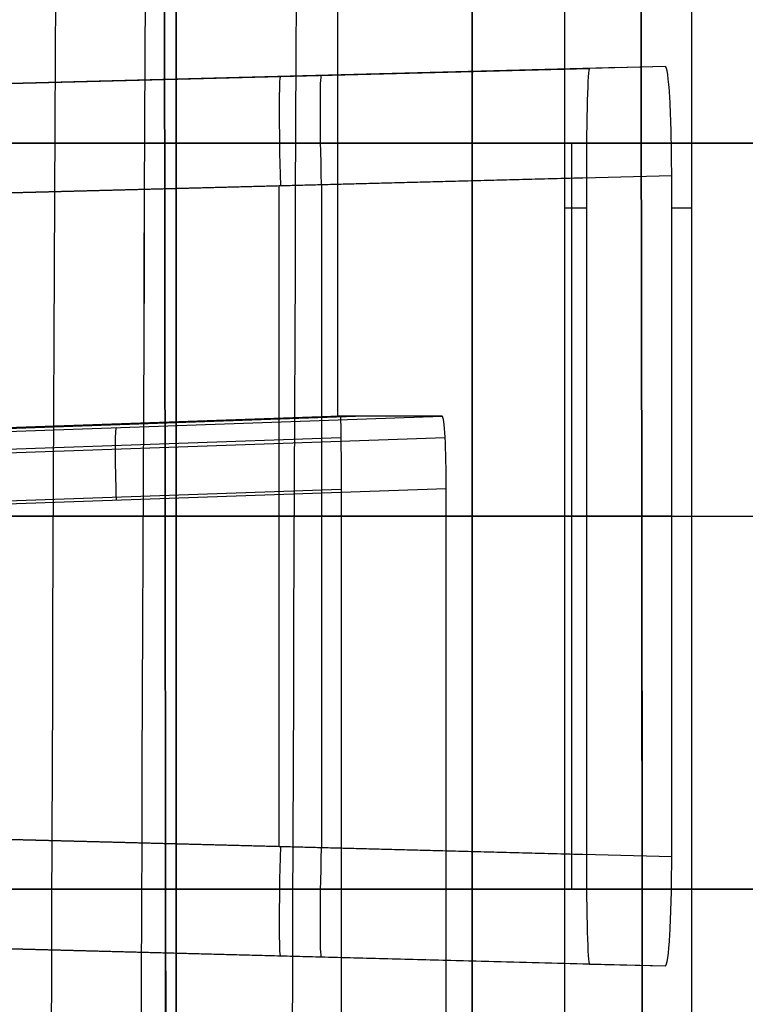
# Model space of a CAD drawing. Extents: x -64 to 57, y 4 to 161.
# Tile 174 of 256: x -62.95 to -60.96, y 145.89 to 148.59. Entities that reach past the tile are written whole.
import ezdxf

# ---------------------------------------------------------------- set-up
doc = ezdxf.new("R2010")
doc.units = 0
doc.layers.add('DEFAULT', color=7, linetype='CONTINUOUS')

msp = doc.modelspace()

# ---------------------------------------------------------------- linework, layer by layer
at = {"layer": 'DEFAULT', "color": 1}
for p, q in [((-61.4516, 157.888, 48.5875), (-61.4516, 138.2574, 48.5875)), ((-62.5162, 152.7104, 37.6675), (-62.5162, 138.5014, 37.6675)), ((-62.5162, 152.7104, 35.6675), (-62.5162, 10.4575, 35.6675)), ((-62.5162, 10.4575, 36.8178), (-62.5162, 152.7104, 36.8178)), ((-61.1032, 150.6201, 37.7168), (-61.1032, 138.5755, 37.7168)), ((-61.1745, 148.4618, 38.891), (-63.0768, 148.412, 38.9408)), ((-61.2961, 148.4586, 41.3238), (-63.0768, 148.412, 41.3238)), ((-63.0768, 148.412, 43.7123), (-61.3828, 148.4564, 43.7567)), ((-61.1745, 148.4618, 38.891), (-61.3828, 148.4564, 43.7567)), ((-62.1257, 148.4369, 38.9159), (-62.1257, 148.4369, 43.7372)), ((-63.0768, 148.1121, 38.6409), (-61.157, 148.1624, 38.5906)), ((-61.157, 146.2928, 38.5906), (-61.157, 148.1624, 38.5906)), ((-61.3911, 148.1562, 44.0564), (-63.0768, 148.1121, 44.0122)), ((-62.234, 146.321, 44.0343), (-62.234, 148.1342, 44.0343)), ((-62.1169, 146.318, 38.6158), (-62.1169, 148.1372, 38.6158)), ((-61.3911, 148.1562, 44.0564), (-61.3911, 146.299, 44.0564)), ((-61.157, 147.2276, 38.5906), (-63.0768, 147.2276, 38.6409)), ((-63.0768, 147.2276, 44.0122), (-61.3911, 147.2276, 44.0564)), ((-63.0768, 146.3431, 44.0122), (-61.3911, 146.299, 44.0564)), ((-61.157, 146.2928, 38.5906), (-63.0768, 146.3431, 38.6409)), ((-61.3828, 145.9988, 43.7567), (-63.0768, 146.0432, 43.7123)), ((-63.0768, 146.0432, 38.9408), (-61.1745, 145.9934, 38.891)), ((-63.0768, 146.0432, 41.3238), (-61.2961, 145.9966, 41.3238)), ((-62.1257, 146.0183, 38.9159), (-62.1257, 146.0183, 43.7372)), ((-61.3828, 145.9988, 43.7567), (-61.1745, 145.9934, 38.891))]:
    msp.add_line(p, q, dxfattribs=at)
at = {"layer": 'DEFAULT', "color": 254}
for p, q in [((-62.0741, 152.3225, 48.6361), (-62.0741, 147.5018, 48.6361)), ((-62.066, 147.5018, 50.3468), (-63.8597, 147.4392, 50.2841)), ((-63.8179, 147.4392, 44.4002), (-62.0244, 147.5018, 44.4001)), ((-63.5861, 147.4391, 38.5212), (-61.7868, 147.5018, 38.4584)), ((-62.0741, 147.5018, 48.6361), (-62.066, 147.5018, 50.3468)), ((-63.854, 147.3808, 50.4257), (-62.0646, 147.4433, 50.4881)), ((-63.5673, 147.3811, 38.3795), (-61.7788, 147.4434, 38.317)), ((-63.8556, 147.2394, 50.4841), (-62.064, 147.302, 50.5467)), ((-61.7754, 147.3023, 38.2585), (-63.5635, 147.24, 38.3209)), ((-62.064, 147.302, 50.5467), (-62.064, 143.5916, 50.5467)), ((-61.7754, 132.3765, 38.2585), (-61.7754, 147.3023, 38.2585))]:
    msp.add_line(p, q, dxfattribs=at)
at = {"layer": 'DEFAULT', "color": 156}
for p, q in [((-61.704, 10.774, 35.8806), (-61.704, 151.5363, 35.8806)), ((-61.704, 151.5363, 37.5166), (-61.704, 10.774, 37.5166)), ((-61.704, 10.774, 36.6986), (-61.704, 151.5363, 36.6986))]:
    msp.add_line(p, q, dxfattribs=at)
at = {"layer": 'DEFAULT', "color": 92}
for p, q in [((-59.6844, 148.2513, 38.8016), (-63.1769, 148.2513, 38.8016)), ((-59.6844, 148.2513, 43.8516), (-63.1769, 148.2513, 43.8516)), ((-63.1769, 148.2513, 41.3266), (-59.6844, 148.2513, 41.3266)), ((-61.4306, 146.2039, 38.8016), (-61.4306, 148.2513, 38.8016)), ((-61.4306, 146.2039, 43.8516), (-61.4306, 148.2513, 43.8516)), ((-61.4306, 148.2513, 38.8016), (-61.4306, 148.2513, 43.8516)), ((-63.1769, 147.2276, 38.8016), (-59.6844, 147.2276, 38.8016)), ((-63.1769, 147.2276, 43.8516), (-59.6844, 147.2276, 43.8516)), ((-63.1769, 146.2039, 38.8016), (-59.6844, 146.2039, 38.8016)), ((-59.6844, 146.2039, 43.8516), (-63.1769, 146.2039, 43.8516)), ((-63.1769, 146.2039, 41.3266), (-59.6844, 146.2039, 41.3266)), ((-61.4306, 146.2039, 43.8516), (-61.4306, 146.2039, 38.8016))]:
    msp.add_line(p, q, dxfattribs=at)
at = {"layer": 'DEFAULT', "color": 1, "extrusion": (6.37239e-09, -5.38277e-14, 1)}
msp.add_arc((2106.8678, 83.1507, 28.609), 2167.9273, 178.056369, 181.9652383, dxfattribs=at)
at = {"layer": 'DEFAULT', "color": 1, "extrusion": (-6.39751e-09, 3.73463e-14, 1)}
msp.add_arc((2106.8678, 83.1507, 68.566), 2167.9273, 178.056369, 181.9652417, dxfattribs=at)
at = {"layer": 'DEFAULT', "color": 254, "extrusion": (0.995931, -2.47838e-05, -0.090121)}
msp.add_arc((140.5303, -438.265, -68.2438), 498.4043, 88.89805, 94.560756, dxfattribs=at)
at = {"layer": 'DEFAULT', "color": 254, "extrusion": (0.995931, -2.47826e-05, 0.090121)}
msp.add_arc((140.5302, 535.1413, -59.4776), 498.4042, 265.439255, 271.101962, dxfattribs=at)
at = {"layer": 'DEFAULT', "color": 254, "extrusion": (0.995859, -2.56032e-05, -0.090906)}
msp.add_arc((140.5303, -438.1712, -66.9871), 498.3529, 88.897985, 94.561018, dxfattribs=at)
at = {"layer": 'DEFAULT', "color": 254, "extrusion": (0.995859, -2.56021e-05, 0.090906)}
msp.add_arc((140.5302, 535.0406, -58.1445), 498.3528, 265.438993, 271.102026, dxfattribs=at)
at = {"layer": 'DEFAULT', "color": 1, "extrusion": (0.136585, -0.000507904, 0.990628)}
msp.add_arc((146.4486, -1756.1906, 20.22), 1822.9796, 89.9063373, 91.4757322, dxfattribs=at)
at = {"layer": 'DEFAULT', "color": 1, "extrusion": (-0.136585, 0.000507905, 0.990628)}
msp.add_arc((-146.4487, 1769.4634, 76.0442), 1822.9797, 269.9063376, 271.4757325, dxfattribs=at)
at = {"layer": 'DEFAULT', "color": 1, "extrusion": (-0.1367, 0.000506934, 0.990612)}
msp.add_arc((-146.4454, 1770.6781, 76.0502), 1824.184, 269.9062753, 271.474634, dxfattribs=at)
at = {"layer": 'DEFAULT', "color": 1, "extrusion": (0.1367, -0.000506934, 0.990612)}
msp.add_arc((146.4453, -1757.394, 20.2125), 1824.1838, 89.906275, 91.4746338, dxfattribs=at)
at = {"layer": 'DEFAULT', "color": 1, "extrusion": (0.043583, -0.000474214, 0.99905)}
msp.add_arc((158.9789, -1752.7997, 25.9644), 1818.2418, 90.3153037, 91.8885768, dxfattribs=at)
at = {"layer": 'DEFAULT', "color": 1, "extrusion": (-0.043583, 0.000474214, 0.99905)}
msp.add_arc((-158.9789, 1757.0351, 71.1182), 1818.2418, 270.3153037, 271.8885768, dxfattribs=at)
at = {"layer": 'DEFAULT', "color": 1, "extrusion": (0.001897, -0.000456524, 0.999998)}
msp.add_arc((1869.049, 139.8461, 28.4601), 1931.3105, 179.7084096, 181.1892536, dxfattribs=at)
at = {"layer": 'DEFAULT', "color": 1, "extrusion": (-0.001897, 0.000456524, 0.999998)}
msp.add_arc((1869.2333, 139.8017, 68.7147), 1931.3105, 179.7084096, 181.1892537, dxfattribs=at)
at = {"layer": 'DEFAULT', "color": 1, "extrusion": (0.999608, 0.000440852, 0.028009)}
msp.add_arc((148.1833, 45.4567, -60.0677), 0.3001, 0.0513, 90.0082, dxfattribs=at)
at = {"layer": 'DEFAULT', "color": 1, "extrusion": (0.998343, 0.000445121, 0.057549)}
msp.add_arc((148.1893, 42.3422, -58.7689), 0.2998, 270.0667, 0.2015, dxfattribs=at)
at = {"layer": 'DEFAULT', "color": 1, "extrusion": (0.999315, 0.026168, 0.026168)}
msp.add_arc((149.7123, 45.2457, -57.1593), 0.3, 360, 89.9607, dxfattribs=at)
at = {"layer": 'DEFAULT', "color": 1, "extrusion": (0.999315, 0.026168, -0.026168)}
msp.add_arc((149.7123, 37.3791, -59.2092), 0.3, 270.0393, 0, dxfattribs=at)
at = {"layer": 'DEFAULT', "color": 1, "extrusion": (0, 1, 0)}
for start, end in [(358.470833, 0), (356.329285, 356.624707)]:
    msp.add_arc((-108.3435, 48.5875, 148.0727), 169.795, start, end, dxfattribs=at)
at = {"layer": 'DEFAULT', "color": 254, "extrusion": (-9.21386e-11, 1, 7.02461e-09)}
msp.add_arc((-118.375, 48.6367, 147.5018), 180.4491, 356.766496, 359.999814, dxfattribs=at)
at = {"layer": 'DEFAULT', "color": 254, "extrusion": (0.999952, 0.000276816, -0.009759)}
msp.add_arc((147.3192, 49.7392, -62.5135), 0.1998, 359.9699, 90.0064, dxfattribs=at)
at = {"layer": 'DEFAULT', "color": 254, "extrusion": (0.998391, 0.000289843, 0.056697)}
msp.add_arc((147.32, 41.8967, -59.4642), 0.1997, 270.0676, 0.1393, dxfattribs=at)
at = {"layer": 'DEFAULT', "color": 254, "extrusion": (0.998785, 0.03481, -0.034878)}
msp.add_arc((149.3644, 36.4609, -58.813), 0.2, 270.0697, 359.8873, dxfattribs=at)
at = {"layer": 'DEFAULT', "color": 1, "extrusion": (0.999315, -0.026168, 0.026168)}
msp.add_arc((144.642, 45.4474, -64.8646), 0.3, 90.0393, 180, dxfattribs=at)
at = {"layer": 'DEFAULT', "color": 1, "extrusion": (0.999315, -0.026168, -0.026168)}
msp.add_arc((144.642, 37.1774, -66.9145), 0.3, 180, 269.9607, dxfattribs=at)
at = {"layer": 'DEFAULT', "color": 1, "extrusion": (0.999608, -0.000441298, 0.02801)}
msp.add_arc((146.2718, 45.4604, -60.1976), 0.3001, 89.9918, 179.9487, dxfattribs=at)
at = {"layer": 'DEFAULT', "color": 1, "extrusion": (0.998343, -0.000444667, 0.05755)}
msp.add_arc((146.2659, 42.3498, -58.8998), 0.2998, 179.7984, 269.9334, dxfattribs=at)

doc.saveas('drawing.dxf')
